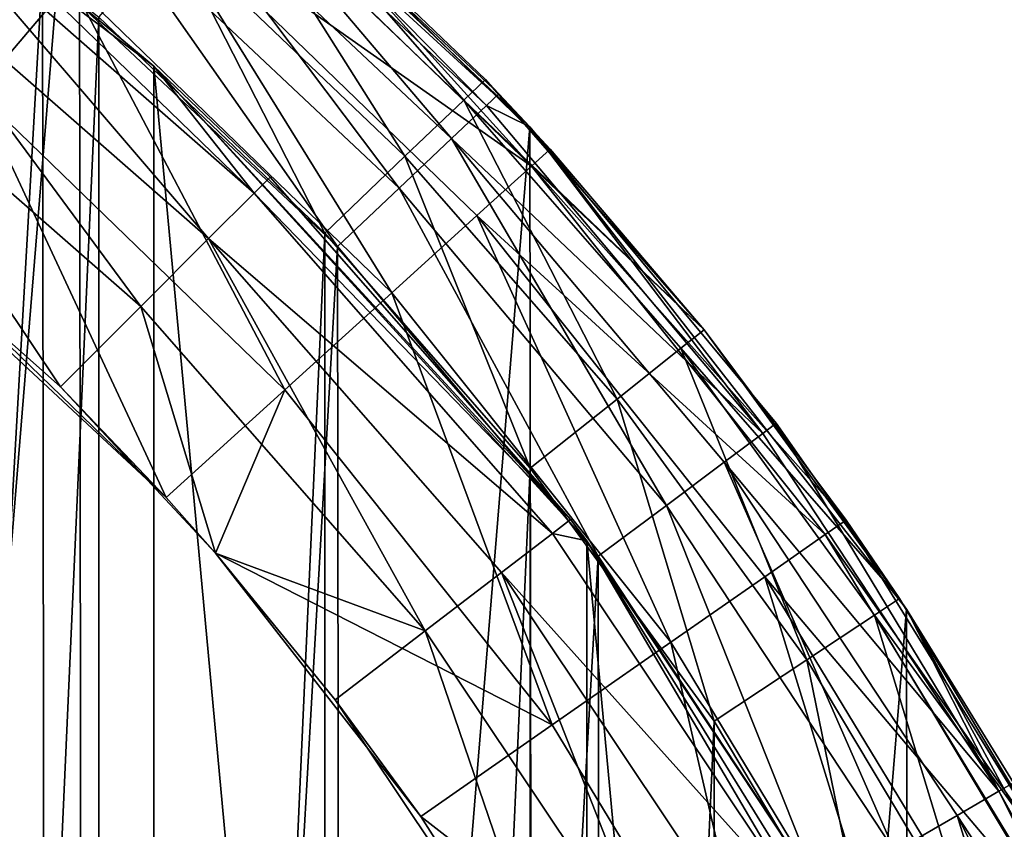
# Model space of a CAD drawing. Header units: millimetres. Extents: x 1 to 101, y -50 to 50.
# Tile 54 of 56: x 80 to 94, y 24 to 35. Entities that reach past the tile are written whole.
import ezdxf

# ---------------------------------------------------------------- set-up
doc = ezdxf.new("R2010")
doc.units = ezdxf.units.MM
doc.header["$LTSCALE"] = 25.4
doc.layers.get('0').update_dxf_attribs({"true_color": 0xff5454})

# ---------------------------------------------------------------- blocks, each defined once
blk = doc.blocks.new('CAYO-9505-8055.STL#2')
at = {"color": 250, "true_color": 0x282828}
mesh = blk.add_polyface(dxfattribs=at)
corners = [(0.744, -4.196, 131.3), (2.081, 12.209, 131.3), (0.733, 4.062, 131.3), (2.114, -12.339, 131.3), (4.752, 20.023, 131.3), (4.806, -20.146, 131.3), (8.673, 27.291, 131.3), (8.746, -27.404, 131.3), (13.736, 33.815, 131.3), (13.827, -33.913, 131.3), (19.804, 39.416, 131.3), (19.91, -39.498, 131.3), (26.711, 43.942, 131.3), (26.83, -44.006, 131.3), (34.269, 47.269, 131.3), (34.396, -47.313, 131.3), (42.272, 49.307, 131.3), (42.404, -49.329, 131.3), (50.501, 50, 131.3), (50.635, -50, 131.3), (58.731, 49.329, 131.3), (58.864, -49.307, 131.3), (66.739, 47.313, 131.3), (66.866, -47.269, 131.3), (74.306, 44.006, 131.3), (74.424, -43.942, 131.3), (81.225, 39.498, 131.3), (81.331, -39.416, 131.3), (87.308, 33.913, 131.3), (87.399, -33.815, 131.3), (92.389, 27.404, 131.3), (92.463, -27.291, 131.3), (96.329, 20.146, 131.3), (96.383, -20.023, 131.3), (99.021, 12.339, 131.3), (99.054, -12.209, 131.3), (100.391, 4.196, 131.3), (100.403, -4.062, 131.3)]
mesh.append_faces([[corners[k] for k in face] for face in [(0, 1, 2), (36, 35, 37)]], dxfattribs={"vtx0": -1, "color": 250})
mesh.append_faces([[corners[k] for k in face] for face in [(1, 3, 4), (4, 5, 6), (6, 7, 8), (8, 9, 10), (10, 11, 12), (12, 13, 14), (14, 15, 16), (16, 17, 18), (18, 19, 20), (20, 21, 22), (22, 23, 24), (24, 25, 26), (26, 27, 28), (28, 29, 30), (30, 31, 32), (32, 33, 34), (34, 35, 36)]], dxfattribs={"vtx0": -1, "vtx1": -1, "color": 250})
mesh.append_faces([[corners[k] for k in face] for face in [(1, 0, 3), (4, 3, 5), (6, 5, 7), (8, 7, 9), (10, 9, 11), (12, 11, 13), (14, 13, 15), (16, 15, 17), (18, 17, 19), (20, 19, 21), (22, 21, 23), (24, 23, 25), (26, 25, 27), (28, 27, 29), (30, 29, 31), (32, 31, 33), (34, 33, 35)]], dxfattribs={"vtx0": -1, "vtx2": -1, "color": 250})
at = {"color": 9, "true_color": 0xc2bcb3}
mesh = blk.add_polyface(dxfattribs=at)
corners = [(3.993, 6.309, 1.3), (3.615, -2.109, 1.3), (3.615, 2.109, 1.3), (3.993, -6.309, 1.3), (4.746, 10.458, 1.3), (4.746, -10.458, 1.3), (5.868, 14.524, 1.3), (5.868, -14.524, 1.3), (7.35, 18.472, 1.3), (7.35, -18.472, 1.3), (9.18, 22.272, 1.3), (9.18, -22.272, 1.3), (11.343, 25.892, 1.3), (11.343, -25.892, 1.3), (13.822, 29.304, 1.3), (13.822, -29.304, 1.3), (16.596, 32.48, 1.3), (16.596, -32.48, 1.3), (19.645, 35.394, 1.3), (19.645, -35.394, 1.3), (22.942, 38.024, 1.3), (22.942, -38.024, 1.3), (26.462, 40.347, 1.3), (26.462, -40.347, 1.3), (30.175, 42.346, 1.3), (30.175, -42.346, 1.3), (34.053, 44.003, 1.3), (34.053, -44.003, 1.3), (38.064, 45.306, 1.3), (38.064, -45.306, 1.3), (42.176, 46.245, 1.3), (42.176, -46.245, 1.3), (46.355, 46.811, 1.3), (46.355, -46.811, 1.3), (50.568, 47, 1.3), (50.568, -47, 1.3), (54.781, 46.811, 1.3), (54.781, -46.811, 1.3), (58.96, 46.245, 1.3), (58.96, -46.245, 1.3), (63.072, 45.306, 1.3), (63.072, -45.306, 1.3), (67.082, 44.003, 1.3), (67.082, -44.003, 1.3), (70.96, 42.346, 1.3), (70.96, -42.346, 1.3), (74.674, 40.347, 1.3), (74.674, -40.347, 1.3), (78.194, 38.024, 1.3), (78.194, -38.024, 1.3), (81.491, 35.394, 1.3), (81.491, -35.394, 1.3), (84.539, 32.48, 1.3), (84.539, -32.48, 1.3), (87.314, 29.304, 1.3), (87.314, -29.304, 1.3), (89.793, 25.892, 1.3), (89.793, -25.892, 1.3), (91.956, 22.272, 1.3), (91.956, -22.272, 1.3), (93.786, 18.472, 1.3), (93.786, -18.472, 1.3), (95.267, 14.524, 1.3), (95.267, -14.524, 1.3), (96.389, 10.458, 1.3), (96.389, -10.458, 1.3), (97.142, 6.309, 1.3), (97.142, -6.309, 1.3), (97.52, 2.109, 1.3), (97.52, -2.109, 1.3)]
mesh.append_faces([[corners[k] for k in face] for face in [(0, 1, 2), (67, 68, 69)]], dxfattribs={"vtx0": -1, "color": 9})
mesh.append_faces([[corners[k] for k in face] for face in [(1, 0, 3), (3, 4, 5), (5, 6, 7), (7, 8, 9), (9, 10, 11), (11, 12, 13), (13, 14, 15), (15, 16, 17), (17, 18, 19), (19, 20, 21), (21, 22, 23), (23, 24, 25), (25, 26, 27), (27, 28, 29), (29, 30, 31), (31, 32, 33), (33, 34, 35), (35, 36, 37), (37, 38, 39), (39, 40, 41), (41, 42, 43), (43, 44, 45), (45, 46, 47), (47, 48, 49), (49, 50, 51), (51, 52, 53), (53, 54, 55), (55, 56, 57), (57, 58, 59), (59, 60, 61), (61, 62, 63), (63, 64, 65), (65, 66, 67)]], dxfattribs={"vtx0": -1, "vtx1": -1, "color": 9})
mesh.append_faces([[corners[k] for k in face] for face in [(3, 0, 4), (5, 4, 6), (7, 6, 8), (9, 8, 10), (11, 10, 12), (13, 12, 14), (15, 14, 16), (17, 16, 18), (19, 18, 20), (21, 20, 22), (23, 22, 24), (25, 24, 26), (27, 26, 28), (29, 28, 30), (31, 30, 32), (33, 32, 34), (35, 34, 36), (37, 36, 38), (39, 38, 40), (41, 40, 42), (43, 42, 44), (45, 44, 46), (47, 46, 48), (49, 48, 50), (51, 50, 52), (53, 52, 54), (55, 54, 56), (57, 56, 58), (59, 58, 60), (61, 60, 62), (63, 62, 64), (65, 64, 66), (67, 66, 68)]], dxfattribs={"vtx0": -1, "vtx2": -1, "color": 9})
at = {"color": 250, "true_color": 0x282828}
mesh = blk.add_polyface(dxfattribs=at)
corners = [(4.271, 8.099, 101.3), (3.651, -2.796, 101.3), (3.644, 2.67, 101.3), (4.293, -8.224, 101.3), (5.524, 13.419, 101.3), (5.56, -13.54, 101.3), (7.387, 18.558, 101.3), (7.437, -18.674, 101.3), (9.833, 23.445, 101.3), (9.896, -23.555, 101.3), (12.83, 28.016, 101.3), (12.906, -28.117, 101.3), (16.338, 32.207, 101.3), (16.425, -32.299, 101.3), (20.308, 35.963, 101.3), (20.405, -36.045, 101.3), (24.688, 39.233, 101.3), (24.794, -39.303, 101.3), (29.418, 41.972, 101.3), (29.531, -42.029, 101.3), (34.434, 44.144, 101.3), (34.552, -44.187, 101.3), (39.667, 45.719, 101.3), (39.79, -45.748, 101.3), (45.049, 46.675, 101.3), (45.174, -46.689, 101.3), (50.505, 47, 101.3), (50.631, -47, 101.3), (55.961, 46.689, 101.3), (56.087, -46.675, 101.3), (61.345, 45.748, 101.3), (61.468, -45.719, 101.3), (66.583, 44.187, 101.3), (66.702, -44.144, 101.3), (71.605, 42.029, 101.3), (71.718, -41.972, 101.3), (76.342, 39.303, 101.3), (76.447, -39.233, 101.3), (80.73, 36.045, 101.3), (80.827, -35.963, 101.3), (84.711, 32.299, 101.3), (84.798, -32.207, 101.3), (88.23, 28.117, 101.3), (88.305, -28.016, 101.3), (91.239, 23.555, 101.3), (91.303, -23.445, 101.3), (93.699, 18.674, 101.3), (93.749, -18.558, 101.3), (95.575, 13.54, 101.3), (95.611, -13.419, 101.3), (96.843, 8.224, 101.3), (96.865, -8.099, 101.3), (97.485, 2.796, 101.3), (97.492, -2.67, 101.3)]
mesh.append_faces([[corners[k] for k in face] for face in [(0, 1, 2), (51, 52, 53)]], dxfattribs={"vtx0": -1, "color": 250})
mesh.append_faces([[corners[k] for k in face] for face in [(1, 0, 3), (3, 4, 5), (5, 6, 7), (7, 8, 9), (9, 10, 11), (11, 12, 13), (13, 14, 15), (15, 16, 17), (17, 18, 19), (19, 20, 21), (21, 22, 23), (23, 24, 25), (25, 26, 27), (27, 28, 29), (29, 30, 31), (31, 32, 33), (33, 34, 35), (35, 36, 37), (37, 38, 39), (39, 40, 41), (41, 42, 43), (43, 44, 45), (45, 46, 47), (47, 48, 49), (49, 50, 51)]], dxfattribs={"vtx0": -1, "vtx1": -1, "color": 250})
mesh.append_faces([[corners[k] for k in face] for face in [(3, 0, 4), (5, 4, 6), (7, 6, 8), (9, 8, 10), (11, 10, 12), (13, 12, 14), (15, 14, 16), (17, 16, 18), (19, 18, 20), (21, 20, 22), (23, 22, 24), (25, 24, 26), (27, 26, 28), (29, 28, 30), (31, 30, 32), (33, 32, 34), (35, 34, 36), (37, 36, 38), (39, 38, 40), (41, 40, 42), (43, 42, 44), (45, 44, 46), (47, 46, 48), (49, 48, 50), (51, 50, 52)]], dxfattribs={"vtx0": -1, "vtx2": -1, "color": 250})
at = {"color": 9, "true_color": 0xc2bcb3}
mesh = blk.add_polyface(dxfattribs=at)
corners = [(5.362, -12.862, 4.3), (3.768, 4.337, 4.3), (3.768, -4.337, 4.3), (5.362, 12.862, 4.3), (8.495, -20.95, 4.3), (8.495, 20.95, 4.3), (13.061, -28.324, 4.3), (13.061, 28.324, 4.3), (18.904, -34.733, 4.3), (18.904, 34.733, 4.3), (25.825, -39.96, 4.3), (25.825, 39.96, 4.3), (33.589, -43.826, 4.3), (33.589, 43.826, 4.3), (41.932, -46.2, 4.3), (41.932, 46.2, 4.3), (50.568, -47, 4.3), (50.568, 47, 4.3), (59.204, -46.2, 4.3), (59.204, 46.2, 4.3), (67.546, -43.826, 4.3), (67.546, 43.826, 4.3), (75.31, -39.96, 4.3), (75.31, 39.96, 4.3), (82.232, -34.733, 4.3), (82.232, 34.733, 4.3), (88.075, -28.324, 4.3), (88.075, 28.324, 4.3), (92.64, -20.95, 4.3), (92.64, 20.95, 4.3), (95.774, -12.862, 4.3), (95.774, 12.862, 4.3), (97.367, -4.337, 4.3), (97.367, 4.337, 4.3)]
mesh.append_faces([[corners[k] for k in face] for face in [(0, 1, 2), (31, 32, 33)]], dxfattribs={"vtx0": -1, "color": 9})
mesh.append_faces([[corners[k] for k in face] for face in [(1, 0, 3), (3, 4, 5), (5, 6, 7), (7, 8, 9), (9, 10, 11), (11, 12, 13), (13, 14, 15), (15, 16, 17), (17, 18, 19), (19, 20, 21), (21, 22, 23), (23, 24, 25), (25, 26, 27), (27, 28, 29), (29, 30, 31)]], dxfattribs={"vtx0": -1, "vtx1": -1, "color": 9})
mesh.append_faces([[corners[k] for k in face] for face in [(3, 0, 4), (5, 4, 6), (7, 6, 8), (9, 8, 10), (11, 10, 12), (13, 12, 14), (15, 14, 16), (17, 16, 18), (19, 18, 20), (21, 20, 22), (23, 22, 24), (25, 24, 26), (27, 26, 28), (29, 28, 30), (31, 30, 32)]], dxfattribs={"vtx0": -1, "vtx2": -1, "color": 9})
mesh = blk.add_polyface(dxfattribs=at)
corners = [(79.18, 37.288, 94.3), (75.31, 39.96, 4.3), (82.232, 34.733, 4.3)]
mesh.append_faces([[corners[k] for k in face] for face in [(0, 1, 2)]], dxfattribs={"color": 9})
mesh = blk.add_polyface(dxfattribs=at)
corners = [(79.844, 34.389, 100.957), (76.27, 39.486, 99.963), (75.206, 37.851, 100.957), (81.109, 35.875, 99.963)]
mesh.append_faces([[corners[k] for k in face] for face in [(0, 1, 2), (1, 0, 3)]], dxfattribs={"vtx0": -1, "color": 9})
at = {"color": 250, "true_color": 0x282828}
mesh = blk.add_polyface(dxfattribs=at)
corners = [(87.308, 33.913, 131.3), (82.656, 38.345, 104.3), (81.225, 39.498, 131.3)]
mesh.append_faces([[corners[k] for k in face] for face in [(0, 1, 2)]], dxfattribs={"color": 250})
mesh = blk.add_polyface(dxfattribs=at)
corners = [(82.656, 38.345, 104.3), (86.724, 34.204, 103.152), (82.509, 38.17, 103.152), (86.89, 34.361, 104.3)]
mesh.append_faces([[corners[k] for k in face] for face in [(0, 1, 2), (1, 0, 3)]], dxfattribs={"vtx0": -1, "color": 250})
mesh = blk.add_polyface(dxfattribs=at)
corners = [(87.308, 33.913, 131.3), (86.89, 34.361, 104.3), (82.656, 38.345, 104.3)]
mesh.append_faces([[corners[k] for k in face] for face in [(0, 1, 2)]], dxfattribs={"color": 250})
mesh = blk.add_polyface(dxfattribs=at)
corners = [(82.509, 38.17, 103.152), (86.252, 33.757, 102.179), (82.092, 37.672, 102.179), (86.724, 34.204, 103.152)]
mesh.append_faces([[corners[k] for k in face] for face in [(0, 1, 2), (1, 0, 3)]], dxfattribs={"vtx0": -1, "color": 250})
at = {"color": 9, "true_color": 0xc2bcb3}
mesh = blk.add_polyface(dxfattribs=at)
corners = [(82.113, 37.054, 98.414), (87.328, 33.385, 96.463), (82.757, 37.811, 96.463), (86.592, 32.716, 98.414)]
mesh.append_faces([[corners[k] for k in face] for face in [(0, 1, 2), (1, 0, 3)]], dxfattribs={"vtx0": -1, "color": 9})
mesh = blk.add_polyface(dxfattribs=at)
corners = [(87.328, 33.385, 96.463), (83.465, 37.654, 94.3), (82.757, 37.811, 96.463)]
mesh.append_faces([[corners[k] for k in face] for face in [(0, 1, 2)]], dxfattribs={"color": 9})
at = {"color": 250, "true_color": 0x282828}
mesh = blk.add_polyface(dxfattribs=at)
corners = [(82.092, 37.672, 102.179), (85.545, 33.088, 101.528), (81.467, 36.925, 101.528), (86.252, 33.757, 102.179)]
mesh.append_faces([[corners[k] for k in face] for face in [(0, 1, 2), (1, 0, 3)]], dxfattribs={"vtx0": -1, "color": 250})
at = {"color": 9, "true_color": 0xc2bcb3}
mesh = blk.add_polyface(dxfattribs=at)
corners = [(83.465, 37.654, 4.3), (86.417, 34.275, 2.8), (83.2, 37.351, 2.8), (86.708, 34.553, 4.3)]
mesh.append_faces([[corners[k] for k in face] for face in [(0, 1, 2), (1, 0, 3)]], dxfattribs={"vtx0": -1, "color": 9})
mesh = blk.add_polyface(dxfattribs=at)
corners = [(83.465, 37.654, 94.3), (86.708, 34.553, 4.3), (83.465, 37.654, 4.3)]
mesh.append_faces([[corners[k] for k in face] for face in [(0, 1, 2)]], dxfattribs={"color": 9})
mesh = blk.add_polyface(dxfattribs=at)
corners = [(87.582, 33.615, 94.3), (86.708, 34.553, 4.3), (83.465, 37.654, 94.3)]
mesh.append_faces([[corners[k] for k in face] for face in [(0, 1, 2)]], dxfattribs={"color": 9})
mesh = blk.add_polyface(dxfattribs=at)
corners = [(87.328, 33.385, 96.463), (87.582, 33.615, 94.3), (83.465, 37.654, 94.3)]
mesh.append_faces([[corners[k] for k in face] for face in [(0, 1, 2)]], dxfattribs={"color": 9})
mesh = blk.add_polyface(dxfattribs=at)
corners = [(83.2, 37.351, 2.8), (85.623, 33.517, 1.702), (82.478, 36.524, 1.702), (86.417, 34.275, 2.8)]
mesh.append_faces([[corners[k] for k in face] for face in [(0, 1, 2), (1, 0, 3)]], dxfattribs={"vtx0": -1, "color": 9})
mesh = blk.add_polyface(dxfattribs=at)
corners = [(78.994, 37.046, 95.831), (79.18, 37.288, 94.3), (83.587, 33.019, 95.831)]
mesh.append_faces([[corners[k] for k in face] for face in [(0, 1, 2)]], dxfattribs={"color": 9})
mesh = blk.add_polyface(dxfattribs=at)
corners = [(79.18, 37.288, 94.3), (82.232, 34.733, 4.3), (82.232, 34.733, 94.3)]
mesh.append_faces([[corners[k] for k in face] for face in [(0, 1, 2)]], dxfattribs={"color": 9})
mesh = blk.add_polyface(dxfattribs=at)
corners = [(83.587, 33.019, 95.831), (79.18, 37.288, 94.3), (82.232, 34.733, 94.3)]
mesh.append_faces([[corners[k] for k in face] for face in [(0, 1, 2)]], dxfattribs={"color": 9})
mesh = blk.add_polyface(dxfattribs=at)
corners = [(82.973, 32.406, 97.128), (78.994, 37.046, 95.831), (83.587, 33.019, 95.831), (78.466, 36.358, 97.128)]
mesh.append_faces([[corners[k] for k in face] for face in [(0, 1, 2), (1, 0, 3)]], dxfattribs={"vtx0": -1, "color": 9})
mesh = blk.add_polyface(dxfattribs=at)
corners = [(85.446, 31.675, 99.963), (82.113, 37.054, 98.414), (81.109, 35.875, 99.963), (86.592, 32.716, 98.414)]
mesh.append_faces([[corners[k] for k in face] for face in [(0, 1, 2), (1, 0, 3)]], dxfattribs={"vtx0": -1, "color": 9})
at = {"color": 250, "true_color": 0x282828}
mesh = blk.add_polyface(dxfattribs=at)
corners = [(81.467, 36.925, 101.528), (84.711, 32.299, 101.3), (80.73, 36.045, 101.3), (85.545, 33.088, 101.528)]
mesh.append_faces([[corners[k] for k in face] for face in [(0, 1, 2), (1, 0, 3)]], dxfattribs={"vtx0": -1, "color": 250})
at = {"color": 9, "true_color": 0xc2bcb3}
mesh = blk.add_polyface(dxfattribs=at)
corners = [(82.478, 36.524, 1.702), (84.539, 32.48, 1.3), (81.491, 35.394, 1.3), (85.623, 33.517, 1.702)]
mesh.append_faces([[corners[k] for k in face] for face in [(0, 1, 2), (1, 0, 3)]], dxfattribs={"vtx0": -1, "color": 9})
mesh = blk.add_polyface(dxfattribs=at)
corners = [(78.466, 36.358, 97.128), (82.056, 31.488, 97.996), (77.676, 35.329, 97.996), (82.973, 32.406, 97.128)]
mesh.append_faces([[corners[k] for k in face] for face in [(0, 1, 2), (1, 0, 3)]], dxfattribs={"vtx0": -1, "color": 9})
mesh = blk.add_polyface(dxfattribs=at)
corners = [(84.001, 30.363, 100.957), (81.109, 35.875, 99.963), (79.844, 34.389, 100.957), (85.446, 31.675, 99.963)]
mesh.append_faces([[corners[k] for k in face] for face in [(0, 1, 2), (1, 0, 3)]], dxfattribs={"vtx0": -1, "color": 9})
mesh = blk.add_polyface(dxfattribs=at)
corners = [(80.973, 30.406, 98.3), (77.149, 33.8, 98.3), (77.676, 35.329, 97.996)]
mesh.append_faces([[corners[k] for k in face] for face in [(0, 1, 2)]], dxfattribs={"color": 9})
mesh = blk.add_polyface(dxfattribs=at)
corners = [(82.056, 31.488, 97.996), (80.973, 30.406, 98.3), (77.676, 35.329, 97.996)]
mesh.append_faces([[corners[k] for k in face] for face in [(0, 1, 2)]], dxfattribs={"color": 9})
mesh = blk.add_polyface(dxfattribs=at)
corners = [(82.232, 34.733, 4.3), (87.855, 28.612, 94.3), (83.802, 33.234, 94.3)]
mesh.append_faces([[corners[k] for k in face] for face in [(0, 1, 2)]], dxfattribs={"color": 9})
mesh = blk.add_polyface(dxfattribs=at)
corners = [(82.232, 34.733, 94.3), (82.232, 34.733, 4.3), (83.802, 33.234, 94.3)]
mesh.append_faces([[corners[k] for k in face] for face in [(0, 1, 2)]], dxfattribs={"color": 9})
mesh = blk.add_polyface(dxfattribs=at)
corners = [(82.232, 34.733, 4.3), (88.075, 28.324, 94.3), (87.855, 28.612, 94.3)]
mesh.append_faces([[corners[k] for k in face] for face in [(0, 1, 2)]], dxfattribs={"color": 9})
mesh = blk.add_polyface(dxfattribs=at)
corners = [(82.232, 34.733, 4.3), (88.075, 28.324, 4.3), (88.075, 28.324, 94.3)]
mesh.append_faces([[corners[k] for k in face] for face in [(0, 1, 2)]], dxfattribs={"color": 9})
mesh = blk.add_polyface(dxfattribs=at)
corners = [(83.587, 33.019, 95.831), (82.232, 34.733, 94.3), (83.802, 33.234, 94.3)]
mesh.append_faces([[corners[k] for k in face] for face in [(0, 1, 2)]], dxfattribs={"color": 9})
mesh = blk.add_polyface(dxfattribs=at)
corners = [(86.417, 34.275, 2.8), (89.659, 31.174, 4.3), (89.345, 30.924, 2.8), (86.708, 34.553, 4.3)]
mesh.append_faces([[corners[k] for k in face] for face in [(0, 1, 2), (1, 0, 3)]], dxfattribs={"vtx0": -1, "color": 9})
mesh = blk.add_polyface(dxfattribs=at)
corners = [(86.708, 34.553, 4.3), (87.582, 33.615, 94.3), (89.659, 31.174, 4.3)]
mesh.append_faces([[corners[k] for k in face] for face in [(0, 1, 2)]], dxfattribs={"color": 9})
mesh = blk.add_polyface(dxfattribs=at)
corners = [(82.4, 28.909, 101.3), (79.844, 34.389, 100.957), (78.442, 32.742, 101.3), (84.001, 30.363, 100.957)]
mesh.append_faces([[corners[k] for k in face] for face in [(0, 1, 2), (1, 0, 3)]], dxfattribs={"vtx0": -1, "color": 9})
at = {"color": 250, "true_color": 0x282828}
mesh = blk.add_polyface(dxfattribs=at)
corners = [(86.89, 34.361, 104.3), (87.308, 33.913, 104.3), (86.724, 34.204, 103.152)]
mesh.append_faces([[corners[k] for k in face] for face in [(0, 1, 2)]], dxfattribs={"color": 250})
mesh = blk.add_polyface(dxfattribs=at)
corners = [(86.89, 34.361, 104.3), (87.308, 33.913, 131.3), (87.308, 33.913, 104.3)]
mesh.append_faces([[corners[k] for k in face] for face in [(0, 1, 2)]], dxfattribs={"color": 250})
at = {"color": 9, "true_color": 0xc2bcb3}
mesh = blk.add_polyface(dxfattribs=at)
corners = [(86.417, 34.275, 2.8), (88.487, 30.239, 1.702), (85.623, 33.517, 1.702), (89.345, 30.924, 2.8)]
mesh.append_faces([[corners[k] for k in face] for face in [(0, 1, 2), (1, 0, 3)]], dxfattribs={"vtx0": -1, "color": 9})
at = {"color": 250, "true_color": 0x282828}
mesh = blk.add_polyface(dxfattribs=at)
corners = [(86.252, 33.757, 102.179), (90.451, 29.775, 103.152), (89.93, 29.386, 102.179), (86.724, 34.204, 103.152)]
mesh.append_faces([[corners[k] for k in face] for face in [(0, 1, 2), (1, 0, 3)]], dxfattribs={"vtx0": -1, "color": 250})
mesh = blk.add_polyface(dxfattribs=at)
corners = [(86.724, 34.204, 103.152), (87.308, 33.913, 104.3), (90.451, 29.775, 103.152)]
mesh.append_faces([[corners[k] for k in face] for face in [(0, 1, 2)]], dxfattribs={"color": 250})
mesh = blk.add_polyface(dxfattribs=at)
corners = [(87.308, 33.913, 131.3), (90.634, 29.912, 104.3), (87.308, 33.913, 104.3)]
mesh.append_faces([[corners[k] for k in face] for face in [(0, 1, 2)]], dxfattribs={"color": 250})
mesh = blk.add_polyface(dxfattribs=at)
corners = [(87.308, 33.913, 131.3), (92.389, 27.404, 131.3), (90.634, 29.912, 104.3)]
mesh.append_faces([[corners[k] for k in face] for face in [(0, 1, 2)]], dxfattribs={"color": 250})
mesh = blk.add_polyface(dxfattribs=at)
corners = [(87.308, 33.913, 104.3), (90.634, 29.912, 104.3), (90.451, 29.775, 103.152)]
mesh.append_faces([[corners[k] for k in face] for face in [(0, 1, 2)]], dxfattribs={"color": 250})
at = {"color": 9, "true_color": 0xc2bcb3}
mesh = blk.add_polyface(dxfattribs=at)
corners = [(82.4, 28.909, 101.3), (77.149, 33.8, 98.3), (80.973, 30.406, 98.3)]
mesh.append_faces([[corners[k] for k in face] for face in [(0, 1, 2)]], dxfattribs={"color": 9})
mesh = blk.add_polyface(dxfattribs=at)
corners = [(78.442, 32.742, 101.3), (77.149, 33.8, 98.3), (82.4, 28.909, 101.3)]
mesh.append_faces([[corners[k] for k in face] for face in [(0, 1, 2)]], dxfattribs={"color": 9})
at = {"color": 250, "true_color": 0x282828}
mesh = blk.add_polyface(dxfattribs=at)
corners = [(86.252, 33.757, 102.179), (89.15, 28.804, 101.528), (85.545, 33.088, 101.528), (89.93, 29.386, 102.179)]
mesh.append_faces([[corners[k] for k in face] for face in [(0, 1, 2), (1, 0, 3)]], dxfattribs={"vtx0": -1, "color": 250})
at = {"color": 9, "true_color": 0xc2bcb3}
mesh = blk.add_polyface(dxfattribs=at)
corners = [(85.623, 33.517, 1.702), (87.314, 29.304, 1.3), (84.539, 32.48, 1.3), (88.487, 30.239, 1.702)]
mesh.append_faces([[corners[k] for k in face] for face in [(0, 1, 2), (1, 0, 3)]], dxfattribs={"vtx0": -1, "color": 9})
mesh = blk.add_polyface(dxfattribs=at)
corners = [(87.582, 33.615, 94.3), (87.328, 33.385, 96.463), (89.659, 31.174, 94.3)]
mesh.append_faces([[corners[k] for k in face] for face in [(0, 1, 2)]], dxfattribs={"color": 9})
mesh = blk.add_polyface(dxfattribs=at)
corners = [(87.582, 33.615, 94.3), (89.659, 31.174, 94.3), (89.659, 31.174, 4.3)]
mesh.append_faces([[corners[k] for k in face] for face in [(0, 1, 2)]], dxfattribs={"color": 9})
mesh = blk.add_polyface(dxfattribs=at)
corners = [(91.295, 28.41, 96.463), (86.592, 32.716, 98.414), (90.48, 27.841, 98.414), (87.328, 33.385, 96.463)]
mesh.append_faces([[corners[k] for k in face] for face in [(0, 1, 2), (1, 0, 3)]], dxfattribs={"vtx0": -1, "color": 9})
mesh = blk.add_polyface(dxfattribs=at)
corners = [(87.328, 33.385, 96.463), (91.295, 28.41, 96.463), (91.576, 28.606, 94.3)]
mesh.append_faces([[corners[k] for k in face] for face in [(0, 1, 2)]], dxfattribs={"color": 9})
mesh = blk.add_polyface(dxfattribs=at)
corners = [(87.328, 33.385, 96.463), (91.576, 28.606, 94.3), (89.659, 31.174, 94.3)]
mesh.append_faces([[corners[k] for k in face] for face in [(0, 1, 2)]], dxfattribs={"color": 9})
mesh = blk.add_polyface(dxfattribs=at)
corners = [(83.587, 33.019, 95.831), (87.855, 28.612, 94.3), (87.614, 28.426, 95.831), (83.802, 33.234, 94.3)]
mesh.append_faces([[corners[k] for k in face] for face in [(0, 1, 2), (1, 0, 3)]], dxfattribs={"vtx0": -1, "color": 9})
at = {"color": 250, "true_color": 0x282828}
mesh = blk.add_polyface(dxfattribs=at)
corners = [(85.545, 33.088, 101.528), (88.23, 28.117, 101.3), (84.711, 32.299, 101.3), (89.15, 28.804, 101.528)]
mesh.append_faces([[corners[k] for k in face] for face in [(0, 1, 2), (1, 0, 3)]], dxfattribs={"vtx0": -1, "color": 250})
at = {"color": 9, "true_color": 0xc2bcb3}
mesh = blk.add_polyface(dxfattribs=at)
corners = [(82.973, 32.406, 97.128), (87.614, 28.426, 95.831), (86.926, 27.899, 97.128), (83.587, 33.019, 95.831)]
mesh.append_faces([[corners[k] for k in face] for face in [(0, 1, 2), (1, 0, 3)]], dxfattribs={"vtx0": -1, "color": 9})
mesh = blk.add_polyface(dxfattribs=at)
corners = [(89.21, 26.955, 99.963), (86.592, 32.716, 98.414), (85.446, 31.675, 99.963), (90.48, 27.841, 98.414)]
mesh.append_faces([[corners[k] for k in face] for face in [(0, 1, 2), (1, 0, 3)]], dxfattribs={"vtx0": -1, "color": 9})
mesh = blk.add_polyface(dxfattribs=at)
corners = [(82.973, 32.406, 97.128), (85.896, 27.109, 97.996), (82.056, 31.488, 97.996), (86.926, 27.899, 97.128)]
mesh.append_faces([[corners[k] for k in face] for face in [(0, 1, 2), (1, 0, 3)]], dxfattribs={"vtx0": -1, "color": 9})
mesh = blk.add_polyface(dxfattribs=at)
corners = [(87.609, 25.839, 100.957), (85.446, 31.675, 99.963), (84.001, 30.363, 100.957), (89.21, 26.955, 99.963)]
mesh.append_faces([[corners[k] for k in face] for face in [(0, 1, 2), (1, 0, 3)]], dxfattribs={"vtx0": -1, "color": 9})
mesh = blk.add_polyface(dxfattribs=at)
corners = [(83.065, 28.159, 98.3), (80.973, 30.406, 98.3), (82.056, 31.488, 97.996)]
mesh.append_faces([[corners[k] for k in face] for face in [(0, 1, 2)]], dxfattribs={"color": 9})
mesh = blk.add_polyface(dxfattribs=at)
corners = [(85.896, 27.109, 97.996), (83.065, 28.159, 98.3), (82.056, 31.488, 97.996)]
mesh.append_faces([[corners[k] for k in face] for face in [(0, 1, 2)]], dxfattribs={"color": 9})
mesh = blk.add_polyface(dxfattribs=at)
corners = [(89.345, 30.924, 2.8), (92.296, 27.545, 4.3), (91.961, 27.323, 2.8), (89.659, 31.174, 4.3)]
mesh.append_faces([[corners[k] for k in face] for face in [(0, 1, 2), (1, 0, 3)]], dxfattribs={"vtx0": -1, "color": 9})
mesh = blk.add_polyface(dxfattribs=at)
corners = [(89.659, 31.174, 94.3), (92.296, 27.545, 4.3), (89.659, 31.174, 4.3)]
mesh.append_faces([[corners[k] for k in face] for face in [(0, 1, 2)]], dxfattribs={"color": 9})
mesh = blk.add_polyface(dxfattribs=at)
corners = [(89.659, 31.174, 94.3), (91.576, 28.606, 94.3), (92.296, 27.545, 4.3)]
mesh.append_faces([[corners[k] for k in face] for face in [(0, 1, 2)]], dxfattribs={"color": 9})
mesh = blk.add_polyface(dxfattribs=at)
corners = [(89.345, 30.924, 2.8), (91.045, 26.719, 1.702), (88.487, 30.239, 1.702), (91.961, 27.323, 2.8)]
mesh.append_faces([[corners[k] for k in face] for face in [(0, 1, 2), (1, 0, 3)]], dxfattribs={"vtx0": -1, "color": 9})
mesh = blk.add_polyface(dxfattribs=at)
corners = [(80.973, 30.406, 98.3), (83.065, 28.159, 98.3), (83.065, 28.159, 101.3)]
mesh.append_faces([[corners[k] for k in face] for face in [(0, 1, 2)]], dxfattribs={"color": 9})
mesh = blk.add_polyface(dxfattribs=at)
corners = [(80.973, 30.406, 98.3), (83.065, 28.159, 101.3), (82.4, 28.909, 101.3)]
mesh.append_faces([[corners[k] for k in face] for face in [(0, 1, 2)]], dxfattribs={"color": 9})
mesh = blk.add_polyface(dxfattribs=at)
corners = [(84.001, 30.363, 100.957), (82.4, 28.909, 101.3), (83.065, 28.159, 101.3)]
mesh.append_faces([[corners[k] for k in face] for face in [(0, 1, 2)]], dxfattribs={"color": 9})
mesh = blk.add_polyface(dxfattribs=at)
corners = [(87.609, 25.839, 100.957), (84.001, 30.363, 100.957), (83.065, 28.159, 101.3)]
mesh.append_faces([[corners[k] for k in face] for face in [(0, 1, 2)]], dxfattribs={"color": 9})
mesh = blk.add_polyface(dxfattribs=at)
corners = [(88.487, 30.239, 1.702), (89.793, 25.892, 1.3), (87.314, 29.304, 1.3), (91.045, 26.719, 1.702)]
mesh.append_faces([[corners[k] for k in face] for face in [(0, 1, 2), (1, 0, 3)]], dxfattribs={"vtx0": -1, "color": 9})
at = {"color": 250, "true_color": 0x282828}
mesh = blk.add_polyface(dxfattribs=at)
corners = [(90.634, 29.912, 104.3), (93.638, 24.944, 103.152), (90.451, 29.775, 103.152)]
mesh.append_faces([[corners[k] for k in face] for face in [(0, 1, 2)]], dxfattribs={"color": 250})
mesh = blk.add_polyface(dxfattribs=at)
corners = [(90.634, 29.912, 104.3), (92.389, 27.404, 131.3), (92.389, 27.404, 104.3)]
mesh.append_faces([[corners[k] for k in face] for face in [(0, 1, 2)]], dxfattribs={"color": 250})
mesh = blk.add_polyface(dxfattribs=at)
corners = [(90.634, 29.912, 104.3), (92.389, 27.404, 104.3), (93.638, 24.944, 103.152)]
mesh.append_faces([[corners[k] for k in face] for face in [(0, 1, 2)]], dxfattribs={"color": 250})
mesh = blk.add_polyface(dxfattribs=at)
corners = [(89.93, 29.386, 102.179), (93.638, 24.944, 103.152), (93.075, 24.618, 102.179), (90.451, 29.775, 103.152)]
mesh.append_faces([[corners[k] for k in face] for face in [(0, 1, 2), (1, 0, 3)]], dxfattribs={"vtx0": -1, "color": 250})
mesh = blk.add_polyface(dxfattribs=at)
corners = [(89.93, 29.386, 102.179), (92.233, 24.13, 101.528), (89.15, 28.804, 101.528), (93.075, 24.618, 102.179)]
mesh.append_faces([[corners[k] for k in face] for face in [(0, 1, 2), (1, 0, 3)]], dxfattribs={"vtx0": -1, "color": 250})
mesh = blk.add_polyface(dxfattribs=at)
corners = [(89.15, 28.804, 101.528), (91.239, 23.555, 101.3), (88.23, 28.117, 101.3), (92.233, 24.13, 101.528)]
mesh.append_faces([[corners[k] for k in face] for face in [(0, 1, 2), (1, 0, 3)]], dxfattribs={"vtx0": -1, "color": 250})
at = {"color": 9, "true_color": 0xc2bcb3}
mesh = blk.add_polyface(dxfattribs=at)
corners = [(87.855, 28.612, 94.3), (88.075, 28.324, 94.3), (87.614, 28.426, 95.831)]
mesh.append_faces([[corners[k] for k in face] for face in [(0, 1, 2)]], dxfattribs={"color": 9})
mesh = blk.add_polyface(dxfattribs=at)
corners = [(91.576, 28.606, 94.3), (91.295, 28.41, 96.463), (94.598, 23.693, 94.3)]
mesh.append_faces([[corners[k] for k in face] for face in [(0, 1, 2)]], dxfattribs={"color": 9})
mesh = blk.add_polyface(dxfattribs=at)
corners = [(91.576, 28.606, 94.3), (94.598, 23.693, 4.3), (92.296, 27.545, 4.3)]
mesh.append_faces([[corners[k] for k in face] for face in [(0, 1, 2)]], dxfattribs={"color": 9})
mesh = blk.add_polyface(dxfattribs=at)
corners = [(91.576, 28.606, 94.3), (94.598, 23.693, 94.3), (94.598, 23.693, 4.3)]
mesh.append_faces([[corners[k] for k in face] for face in [(0, 1, 2)]], dxfattribs={"color": 9})
mesh = blk.add_polyface(dxfattribs=at)
corners = [(86.926, 27.899, 97.128), (91.007, 23.348, 95.831), (90.256, 22.914, 97.128), (87.614, 28.426, 95.831)]
mesh.append_faces([[corners[k] for k in face] for face in [(0, 1, 2), (1, 0, 3)]], dxfattribs={"vtx0": -1, "color": 9})
mesh = blk.add_polyface(dxfattribs=at)
corners = [(87.614, 28.426, 95.831), (88.075, 28.324, 94.3), (91.007, 23.348, 95.831)]
mesh.append_faces([[corners[k] for k in face] for face in [(0, 1, 2)]], dxfattribs={"color": 9})
mesh = blk.add_polyface(dxfattribs=at)
corners = [(88.075, 28.324, 4.3), (91.271, 23.5, 94.3), (88.075, 28.324, 94.3)]
mesh.append_faces([[corners[k] for k in face] for face in [(0, 1, 2)]], dxfattribs={"color": 9})
mesh = blk.add_polyface(dxfattribs=at)
corners = [(88.075, 28.324, 4.3), (92.64, 20.95, 4.3), (91.271, 23.5, 94.3)]
mesh.append_faces([[corners[k] for k in face] for face in [(0, 1, 2)]], dxfattribs={"color": 9})
mesh = blk.add_polyface(dxfattribs=at)
corners = [(88.075, 28.324, 94.3), (91.271, 23.5, 94.3), (91.007, 23.348, 95.831)]
mesh.append_faces([[corners[k] for k in face] for face in [(0, 1, 2)]], dxfattribs={"color": 9})
mesh = blk.add_polyface(dxfattribs=at)
corners = [(94.594, 22.968, 96.463), (90.48, 27.841, 98.414), (93.712, 22.509, 98.414), (91.295, 28.41, 96.463)]
mesh.append_faces([[corners[k] for k in face] for face in [(0, 1, 2), (1, 0, 3)]], dxfattribs={"vtx0": -1, "color": 9})
mesh = blk.add_polyface(dxfattribs=at)
corners = [(91.295, 28.41, 96.463), (94.594, 22.968, 96.463), (94.598, 23.693, 94.3)]
mesh.append_faces([[corners[k] for k in face] for face in [(0, 1, 2)]], dxfattribs={"color": 9})
mesh = blk.add_polyface(dxfattribs=at)
corners = [(87.609, 25.839, 100.957), (83.065, 28.159, 101.3), (85.835, 24.601, 101.3)]
mesh.append_faces([[corners[k] for k in face] for face in [(0, 1, 2)]], dxfattribs={"color": 9})
mesh = blk.add_polyface(dxfattribs=at)
corners = [(83.065, 28.159, 98.3), (84.682, 26.177, 98.3), (85.835, 24.601, 101.3)]
mesh.append_faces([[corners[k] for k in face] for face in [(0, 1, 2)]], dxfattribs={"color": 9})
mesh = blk.add_polyface(dxfattribs=at)
corners = [(83.065, 28.159, 98.3), (85.835, 24.601, 101.3), (83.065, 28.159, 101.3)]
mesh.append_faces([[corners[k] for k in face] for face in [(0, 1, 2)]], dxfattribs={"color": 9})
mesh = blk.add_polyface(dxfattribs=at)
corners = [(85.896, 27.109, 97.996), (84.682, 26.177, 98.3), (83.065, 28.159, 98.3)]
mesh.append_faces([[corners[k] for k in face] for face in [(0, 1, 2)]], dxfattribs={"color": 9})
mesh = blk.add_polyface(dxfattribs=at)
corners = [(86.926, 27.899, 97.128), (89.133, 22.265, 97.996), (85.896, 27.109, 97.996), (90.256, 22.914, 97.128)]
mesh.append_faces([[corners[k] for k in face] for face in [(0, 1, 2), (1, 0, 3)]], dxfattribs={"vtx0": -1, "color": 9})
mesh = blk.add_polyface(dxfattribs=at)
corners = [(92.339, 21.792, 99.963), (90.48, 27.841, 98.414), (89.21, 26.955, 99.963), (93.712, 22.509, 98.414)]
mesh.append_faces([[corners[k] for k in face] for face in [(0, 1, 2), (1, 0, 3)]], dxfattribs={"vtx0": -1, "color": 9})
mesh = blk.add_polyface(dxfattribs=at)
corners = [(91.961, 27.323, 2.8), (94.598, 23.693, 4.3), (94.244, 23.503, 2.8), (92.296, 27.545, 4.3)]
mesh.append_faces([[corners[k] for k in face] for face in [(0, 1, 2), (1, 0, 3)]], dxfattribs={"vtx0": -1, "color": 9})
at = {"color": 250, "true_color": 0x282828}
mesh = blk.add_polyface(dxfattribs=at)
corners = [(92.389, 27.404, 131.3), (96.329, 20.146, 131.3), (93.835, 25.058, 104.3)]
mesh.append_faces([[corners[k] for k in face] for face in [(0, 1, 2)]], dxfattribs={"color": 250})
mesh = blk.add_polyface(dxfattribs=at)
corners = [(92.389, 27.404, 131.3), (93.835, 25.058, 104.3), (92.389, 27.404, 104.3)]
mesh.append_faces([[corners[k] for k in face] for face in [(0, 1, 2)]], dxfattribs={"color": 250})
mesh = blk.add_polyface(dxfattribs=at)
corners = [(92.389, 27.404, 104.3), (93.835, 25.058, 104.3), (93.638, 24.944, 103.152)]
mesh.append_faces([[corners[k] for k in face] for face in [(0, 1, 2)]], dxfattribs={"color": 250})
at = {"color": 9, "true_color": 0xc2bcb3}
mesh = blk.add_polyface(dxfattribs=at)
corners = [(91.961, 27.323, 2.8), (93.277, 22.983, 1.702), (91.045, 26.719, 1.702), (94.244, 23.503, 2.8)]
mesh.append_faces([[corners[k] for k in face] for face in [(0, 1, 2), (1, 0, 3)]], dxfattribs={"vtx0": -1, "color": 9})
mesh = blk.add_polyface(dxfattribs=at)
corners = [(85.896, 27.109, 97.996), (87.807, 21.5, 98.3), (84.682, 26.177, 98.3), (89.133, 22.265, 97.996)]
mesh.append_faces([[corners[k] for k in face] for face in [(0, 1, 2), (1, 0, 3)]], dxfattribs={"vtx0": -1, "color": 9})
mesh = blk.add_polyface(dxfattribs=at)
corners = [(90.609, 20.89, 100.957), (89.21, 26.955, 99.963), (87.609, 25.839, 100.957), (92.339, 21.792, 99.963)]
mesh.append_faces([[corners[k] for k in face] for face in [(0, 1, 2), (1, 0, 3)]], dxfattribs={"vtx0": -1, "color": 9})
mesh = blk.add_polyface(dxfattribs=at)
corners = [(91.045, 26.719, 1.702), (91.956, 22.272, 1.3), (89.793, 25.892, 1.3), (93.277, 22.983, 1.702)]
mesh.append_faces([[corners[k] for k in face] for face in [(0, 1, 2), (1, 0, 3)]], dxfattribs={"vtx0": -1, "color": 9})
mesh = blk.add_polyface(dxfattribs=at)
corners = [(84.682, 26.177, 98.3), (87.807, 21.5, 98.3), (87.807, 21.5, 101.3)]
mesh.append_faces([[corners[k] for k in face] for face in [(0, 1, 2)]], dxfattribs={"color": 9})
mesh = blk.add_polyface(dxfattribs=at)
corners = [(84.682, 26.177, 98.3), (87.807, 21.5, 101.3), (85.835, 24.601, 101.3)]
mesh.append_faces([[corners[k] for k in face] for face in [(0, 1, 2)]], dxfattribs={"color": 9})
mesh = blk.add_polyface(dxfattribs=at)
corners = [(90.609, 20.89, 100.957), (87.609, 25.839, 100.957), (85.835, 24.601, 101.3)]
mesh.append_faces([[corners[k] for k in face] for face in [(0, 1, 2)]], dxfattribs={"color": 9})
at = {"color": 250, "true_color": 0x282828}
mesh = blk.add_polyface(dxfattribs=at)
corners = [(93.835, 25.058, 104.3), (96.329, 20.146, 104.3), (93.638, 24.944, 103.152)]
mesh.append_faces([[corners[k] for k in face] for face in [(0, 1, 2)]], dxfattribs={"color": 250})
mesh = blk.add_polyface(dxfattribs=at)
corners = [(93.075, 24.618, 102.179), (96.242, 19.775, 103.152), (95.646, 19.517, 102.179), (93.638, 24.944, 103.152)]
mesh.append_faces([[corners[k] for k in face] for face in [(0, 1, 2), (1, 0, 3)]], dxfattribs={"vtx0": -1, "color": 250})
mesh = blk.add_polyface(dxfattribs=at)
corners = [(93.638, 24.944, 103.152), (96.329, 20.146, 104.3), (96.242, 19.775, 103.152)]
mesh.append_faces([[corners[k] for k in face] for face in [(0, 1, 2)]], dxfattribs={"color": 250})
at = {"color": 9, "true_color": 0xc2bcb3}
mesh = blk.add_polyface(dxfattribs=at)
corners = [(90.609, 20.89, 100.957), (85.835, 24.601, 101.3), (87.807, 21.5, 101.3)]
mesh.append_faces([[corners[k] for k in face] for face in [(0, 1, 2)]], dxfattribs={"color": 9})
at = {"color": 250, "true_color": 0x282828}
mesh = blk.add_polyface(dxfattribs=at)
corners = [(93.075, 24.618, 102.179), (94.752, 19.13, 101.528), (92.233, 24.13, 101.528), (95.646, 19.517, 102.179)]
mesh.append_faces([[corners[k] for k in face] for face in [(0, 1, 2), (1, 0, 3)]], dxfattribs={"vtx0": -1, "color": 250})

msp = doc.modelspace()

# ---------------------------------------------------------------- block references
at = {"color": 0}
msp.add_blockref('CAYO-9505-8055.STL#2', (0, 0), dxfattribs=at)

doc.saveas('drawing.dxf')
